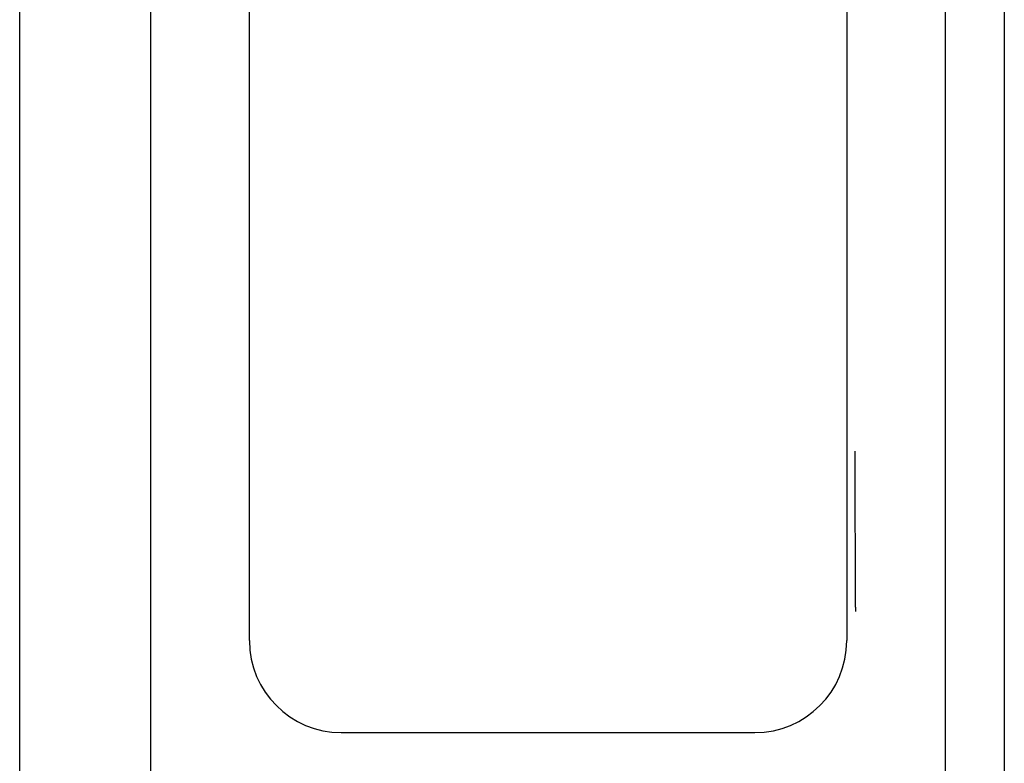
# Model space of a CAD drawing. Header units: inches. Extents: x 0 to 2792, y 0 to 2338.
# Tile 2 of 10: x 136 to 886, y 865 to 1431. Entities that reach past the tile are written whole.
import ezdxf

# ---------------------------------------------------------------- set-up
doc = ezdxf.new("R2010")
doc.units = ezdxf.units.IN
doc.header["$LTSCALE"] = 1.21
doc.header["$MEASUREMENT"] = 0
doc.layers.add('00_COMPONENTS', color=7, linetype='CONTINUOUS')

msp = doc.modelspace()

# ---------------------------------------------------------------- linework, layer by layer
at = {"layer": '00_COMPONENTS', "color": 4, "linetype": 'Continuous'}
for p, q in [((135.6811, 638.3569), (135.6811, 2338.4195)), ((885.7087, 2338.4195), (885.7087, 638.3569)), ((235.6848, 783.3622), (235.6848, 2193.4142)), ((840.7071, 2193.4142), (840.7071, 783.3622)), ((310.6875, 958.3687), (310.6875, 2018.4077)), ((765.7043, 2018.4077), (765.7043, 958.3687)), ((380.6901, 888.3661), (695.7017, 888.3661))]:
    msp.add_line(p, q, dxfattribs=at)
at = {"layer": '00_COMPONENTS', "color": 7, "linetype": 'Continuous'}
for p, q in [((771.7557, 1099.2024), (771.7561, 1099.1108)), ((771.7561, 1099.1108), (771.7755, 1094.7947)), ((771.8284, 1082.4424), (771.894, 1066.6567)), ((771.894, 1066.6567), (772.1111, 1014.2415)), ((772.1111, 1014.2415), (772.1507, 1004.5678)), ((772.1507, 1004.5678), (772.1774, 997.8487)), ((772.2347, 981.6895), (772.2349, 981.6012)), ((772.2349, 981.6012), (772.2375, 980.5777))]:
    msp.add_line(p, q, dxfattribs=at)
for points in [[(771.7391, 1102.6717), (771.7391, 1102.6779), (771.7391, 1102.6673)], [(771.7391, 1102.6673), (771.7392, 1102.6537), (771.7393, 1102.6374), (771.7394, 1102.6194), (771.7395, 1102.6005), (771.7396, 1102.5811), (771.7397, 1102.5612), (771.7398, 1102.5408)], [(771.7398, 1102.5408), (771.74, 1102.4985), (771.7401, 1102.4768), (771.7402, 1102.4547), (771.7403, 1102.4322), (771.7404, 1102.4093), (771.7405, 1102.3861), (771.7407, 1102.3626), (771.7408, 1102.3387), (771.7409, 1102.3146), (771.741, 1102.2901), (771.7411, 1102.2653), (771.7413, 1102.2403), (771.7414, 1102.2149), (771.7415, 1102.1893), (771.7416, 1102.1634), (771.7418, 1102.1372), (771.7419, 1102.1108), (771.742, 1102.0841), (771.7422, 1102.0572), (771.7423, 1102.0299), (771.7424, 1102.0023), (771.7426, 1101.9744), (771.7427, 1101.9461), (771.7428, 1101.9174), (771.743, 1101.8883), (771.7431, 1101.8587), (771.7433, 1101.8286), (771.7434, 1101.7981), (771.7436, 1101.767), (771.7437, 1101.7353), (771.7439, 1101.703)], [(771.7439, 1101.703), (771.7442, 1101.6363), (771.7444, 1101.6017), (771.7445, 1101.5662), (771.7447, 1101.53), (771.7449, 1101.493), (771.7451, 1101.4554), (771.7453, 1101.4172), (771.7455, 1101.3785), (771.7456, 1101.3394), (771.7458, 1101.3), (771.746, 1101.2604), (771.7462, 1101.2206), (771.7464, 1101.1806), (771.7466, 1101.1405), (771.7468, 1101.1003), (771.747, 1101.0599), (771.7472, 1101.0194), (771.7474, 1100.9787), (771.7476, 1100.9379), (771.7477, 1100.897), (771.7479, 1100.8559), (771.7481, 1100.8147), (771.7483, 1100.7734), (771.7485, 1100.7319), (771.7487, 1100.6903), (771.7489, 1100.6485), (771.7491, 1100.6066), (771.7493, 1100.5646), (771.7495, 1100.5225), (771.7497, 1100.4802), (771.7499, 1100.4378), (771.7501, 1100.3953), (771.7503, 1100.3526), (771.7505, 1100.3099), (771.7507, 1100.267), (771.7509, 1100.2239), (771.7511, 1100.1808), (771.7513, 1100.1375), (771.7515, 1100.0941), (771.7517, 1100.0506), (771.7519, 1100.007), (771.7521, 1099.9633)], [(771.7521, 1099.9633), (771.7526, 1099.8754), (771.7528, 1099.8313), (771.753, 1099.7871), (771.7532, 1099.7428), (771.7534, 1099.6984), (771.7536, 1099.6538), (771.7538, 1099.6092), (771.754, 1099.5644), (771.7542, 1099.5195), (771.7544, 1099.4745), (771.7546, 1099.4294), (771.7548, 1099.3842), (771.755, 1099.3389), (771.7553, 1099.2935), (771.7555, 1099.248), (771.7557, 1099.2024)], [(771.7755, 1094.7947), (771.7774, 1094.3685), (771.7908, 1091.2971)], [(771.7908, 1091.2971), (771.7937, 1090.6297), (771.7951, 1090.2981), (771.7965, 1089.968), (771.798, 1089.6392), (771.7994, 1089.3118), (771.8008, 1088.9858), (771.8021, 1088.6611), (771.8035, 1088.3378), (771.8049, 1088.0159), (771.8063, 1087.6953), (771.8076, 1087.376), (771.809, 1087.058), (771.8103, 1086.7414), (771.8117, 1086.4261), (771.813, 1086.112), (771.8143, 1085.7993), (771.8156, 1085.4879), (771.8169, 1085.1777), (771.8182, 1084.8688), (771.8195, 1084.5612), (771.8208, 1084.2548), (771.8221, 1083.9497), (771.8234, 1083.6458), (771.8247, 1083.3431), (771.8259, 1083.0416), (771.8272, 1082.7414), (771.8284, 1082.4424)], [(772.1774, 997.8487), (772.1792, 997.3931), (772.1795, 997.3026), (772.1799, 997.2122), (772.1802, 997.1219), (772.1806, 997.0319), (772.1809, 996.942), (772.1813, 996.8523), (772.1816, 996.7628), (772.182, 996.6734), (772.1823, 996.5842), (772.1827, 996.4953), (772.183, 996.4064), (772.1834, 996.3178), (772.1837, 996.2294), (772.1841, 996.1411), (772.1844, 996.053), (772.1847, 995.9651), (772.1851, 995.8773), (772.1854, 995.7898), (772.1857, 995.7024), (772.1861, 995.6152), (772.1864, 995.5282), (772.1868, 995.4414), (772.1871, 995.3547), (772.1874, 995.2683), (772.1878, 995.182), (772.1881, 995.0959), (772.1884, 995.01), (772.1887, 994.9242), (772.1891, 994.8387), (772.1894, 994.7533), (772.1897, 994.6681), (772.19, 994.5831), (772.1904, 994.4983), (772.1907, 994.4136), (772.191, 994.3292), (772.1913, 994.2449), (772.1917, 994.1608), (772.192, 994.077), (772.1923, 993.9932), (772.1926, 993.9097), (772.1929, 993.8264)], [(772.1929, 993.8264), (772.1936, 993.6603), (772.1939, 993.5775), (772.1942, 993.4949), (772.1945, 993.4125), (772.1948, 993.3303), (772.1951, 993.2482), (772.1954, 993.1664), (772.1957, 993.0847), (772.196, 993.0033), (772.1963, 992.922), (772.1967, 992.8409), (772.197, 992.7599), (772.1973, 992.6792), (772.1976, 992.5986), (772.1979, 992.5183), (772.1982, 992.4381), (772.1985, 992.3581), (772.1988, 992.2783), (772.1991, 992.1986), (772.1994, 992.1192), (772.1997, 992.0399), (772.1999, 991.9609), (772.2002, 991.882), (772.2005, 991.8032), (772.2008, 991.7247), (772.2011, 991.6464), (772.2014, 991.5682), (772.2017, 991.4902), (772.202, 991.4124), (772.2023, 991.3348), (772.2026, 991.2574), (772.2028, 991.1801), (772.2031, 991.1031), (772.2034, 991.0262), (772.2037, 990.9495), (772.204, 990.873), (772.2043, 990.7966), (772.2045, 990.7205), (772.2048, 990.6445), (772.2051, 990.5687), (772.2054, 990.4931), (772.2056, 990.4177), (772.2059, 990.3425), (772.2062, 990.2674), (772.2065, 990.1925), (772.2067, 990.1179), (772.207, 990.0433), (772.2073, 989.969), (772.2075, 989.8949), (772.2078, 989.8209), (772.2081, 989.7471)], [(772.2081, 989.7471), (772.2086, 989.6001), (772.2089, 989.5269), (772.2091, 989.4538), (772.2094, 989.3809), (772.2097, 989.3082), (772.2099, 989.2357), (772.2102, 989.1634), (772.2104, 989.0912), (772.2107, 989.0193), (772.211, 988.9475), (772.2112, 988.8759), (772.2115, 988.8045), (772.2117, 988.7332), (772.212, 988.6622), (772.2122, 988.5913), (772.2125, 988.5206), (772.2127, 988.4501), (772.213, 988.3798), (772.2132, 988.3096), (772.2135, 988.2397), (772.2137, 988.1699), (772.214, 988.1003), (772.2142, 988.031), (772.2145, 987.9618), (772.2147, 987.8927), (772.2149, 987.8239), (772.2152, 987.7553), (772.2154, 987.6869), (772.2157, 987.6186), (772.2159, 987.5506), (772.2161, 987.4827), (772.2164, 987.4151), (772.2166, 987.3476), (772.2168, 987.2804), (772.2171, 987.2133), (772.2173, 987.1464), (772.2175, 987.0798), (772.2178, 987.0133)], [(772.2178, 987.0133), (772.2182, 986.881), (772.2184, 986.8151), (772.2187, 986.7495), (772.2189, 986.684), (772.2191, 986.6188), (772.2193, 986.5538), (772.2196, 986.4889), (772.2198, 986.4243), (772.22, 986.3599), (772.2202, 986.2957), (772.2204, 986.2317), (772.2207, 986.1679), (772.2209, 986.1044), (772.2211, 986.041), (772.2213, 985.9779), (772.2215, 985.915), (772.2217, 985.8522), (772.2219, 985.7897), (772.2221, 985.7274), (772.2223, 985.6654), (772.2226, 985.6035), (772.2228, 985.5418), (772.223, 985.4804), (772.2232, 985.4191), (772.2234, 985.3581), (772.2236, 985.2972), (772.2238, 985.2366), (772.224, 985.1761), (772.2242, 985.1159), (772.2244, 985.0559), (772.2246, 984.996)], [(772.2246, 984.996), (772.2249, 984.877), (772.2251, 984.8177), (772.2253, 984.7587), (772.2255, 984.6998), (772.2257, 984.6412), (772.2259, 984.5827), (772.2261, 984.5245), (772.2263, 984.4664), (772.2265, 984.4085), (772.2266, 984.3508), (772.2268, 984.2933), (772.227, 984.236), (772.2272, 984.1789), (772.2274, 984.122), (772.2276, 984.0652), (772.2277, 984.0087), (772.2279, 983.9523), (772.2281, 983.8961), (772.2283, 983.8401), (772.2284, 983.7843), (772.2286, 983.7286), (772.2288, 983.6731), (772.229, 983.6179), (772.2291, 983.5628)], [(772.2291, 983.5628), (772.2295, 983.4531), (772.2296, 983.3985), (772.2298, 983.3441), (772.23, 983.2899), (772.2301, 983.2358), (772.2303, 983.182), (772.2305, 983.1283), (772.2306, 983.0748), (772.2308, 983.0216), (772.231, 982.9685), (772.2311, 982.9157), (772.2313, 982.8631), (772.2314, 982.8107), (772.2316, 982.7586), (772.2317, 982.7068), (772.2319, 982.6552), (772.232, 982.6038), (772.2322, 982.5528), (772.2323, 982.502), (772.2325, 982.4515)], [(772.2325, 982.4515), (772.2328, 982.3515), (772.2329, 982.3019), (772.2331, 982.2527), (772.2332, 982.2038), (772.2333, 982.1552), (772.2335, 982.1069), (772.2336, 982.059), (772.2338, 982.0115), (772.2339, 981.9644), (772.234, 981.9176), (772.2342, 981.8712), (772.2343, 981.8251), (772.2344, 981.7795), (772.2345, 981.7343), (772.2347, 981.6895)]]:
    msp.add_lwpolyline(points, dxfattribs=at)
at = {"layer": '00_COMPONENTS', "color": 4, "linetype": 'Continuous'}
for centre, start, end in [((380.6901, 958.3687), 180, 270), ((695.7017, 958.3687), 270, 0)]:
    msp.add_arc(centre, 70.0026, start, end, dxfattribs=at)

doc.saveas('drawing.dxf')
